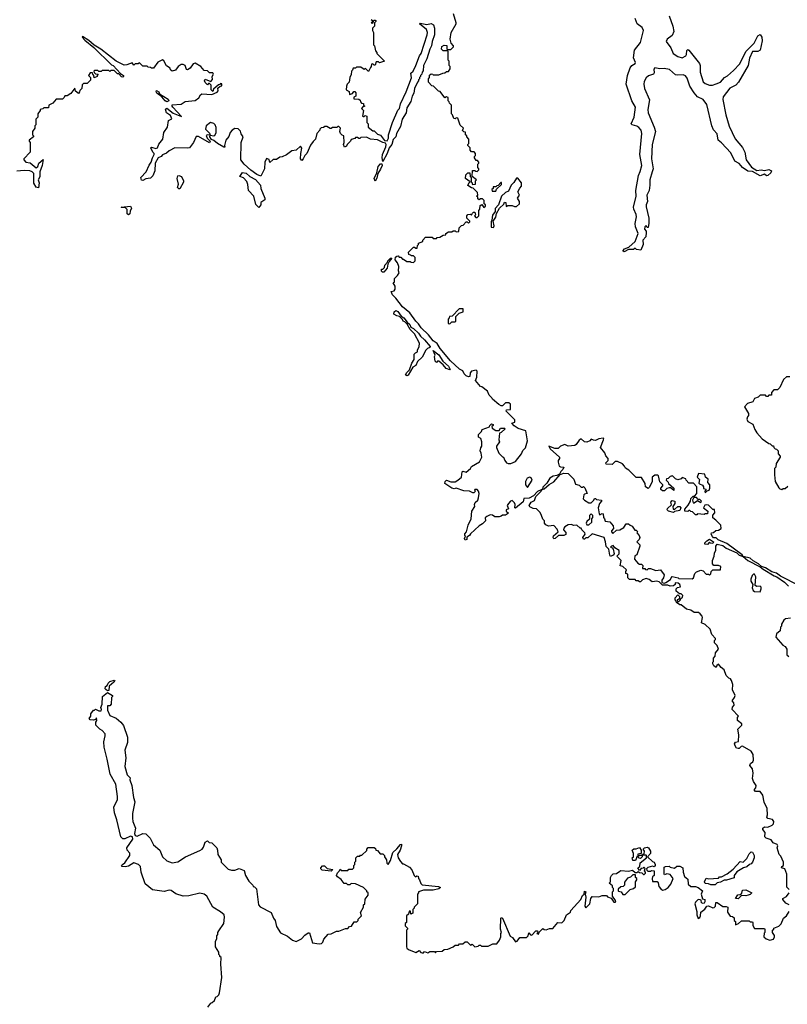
# Model space of a CAD drawing. Extents: x 2528705 to 2678277, y 911730 to 1023331.
# Tile 116 of 241: x 2610233 to 2617234, y 950290 to 959263. Entities that reach past the tile are written whole.
import ezdxf

# ---------------------------------------------------------------- set-up
doc = ezdxf.new("R2010")
doc.units = 0

msp = doc.modelspace()

# ---------------------------------------------------------------- linework, layer by layer
at = {"layer": '0CON20XD'}
for points in [[(2613440, 959265), (2613450, 959255), (2613450, 959245), (2613440, 959235), (2613455, 959230), (2613461.7, 959258.3), (2613475, 959260), (2613480, 959255), (2613480, 959245), (2613470, 959235), (2613470, 959205), (2613450, 959185), (2613450, 959165), (2613460, 959145), (2613460, 959035), (2613470, 959025), (2613478.3, 958978.3), (2613490, 958965), (2613490, 958955), (2613560, 958885), (2613515, 958870), (2613505, 958880), (2613485, 958880), (2613475, 958850), (2613465, 958850), (2613455, 958860), (2613441.7, 958858.3), (2613440, 958835), (2613431.7, 958828.3), (2613415, 958790), (2613388.3, 958818.3), (2613375, 958810), (2613345, 958830), (2613305, 958830), (2613295, 958820), (2613275, 958820), (2613268.3, 958801.7), (2613260, 958795), (2613257, 958763), (2613243, 958737), (2613237, 958693), (2613220, 958675), (2613213, 958657), (2613210, 958625), (2613238.3, 958608.3), (2613240, 958580), (2613268.3, 958591.7), (2613281.7, 958608.3), (2613288.3, 958608.3), (2613300, 958595), (2613300, 958565), (2613281.7, 958558.3), (2613281.7, 958541.7), (2613325, 958540), (2613338.3, 958528.3), (2613340, 958515), (2613351.7, 958501.7), (2613368.3, 958498.3), (2613370, 958485), (2613380, 958475), (2613361.7, 958468.3), (2613350, 958455), (2613370, 958435), (2613360, 958385), (2613365, 958380), (2613375, 958380), (2613385, 958390), (2613400, 958385), (2613400, 958325), (2613410, 958315), (2613410, 958285), (2613455, 958250), (2613465, 958250), (2613495, 958220), (2613525, 958210), (2613561.7, 958161.7), (2613585, 958160), (2613596.4, 958183.6), (2613597.5, 958215), (2613633, 958327), (2613683, 958437), (2613696.7, 958455), (2613706.7, 958495), (2613756.7, 958605), (2613805.8, 958734.2), (2613800, 958775), (2613822.5, 958795), (2613846.2, 958845), (2613880, 958935), (2613893.3, 958955), (2613950, 959125), (2613952.5, 959145), (2613943, 959173), (2613880, 959225), (2613885, 959230), (2613945, 959220), (2613985, 959228.8), (2614006.2, 959215), (2614015.9, 959185.9)], [(2614125, 955067.5), (2614165, 955052.5), (2614205, 955052.5), (2614230, 955065), (2614262.5, 955095), (2614268.3, 955141.7), (2614275, 955150), (2614305, 955140), (2614345, 955172.5), (2614355, 955190), (2614427.5, 955235), (2614447.5, 955275), (2614443, 955313), (2614433.3, 955335), (2614438.3, 955361.7), (2614447.5, 955375), (2614447.5, 955415), (2614440, 955445), (2614418.3, 955458.3), (2614418.3, 955481.7), (2614445, 955510), (2614451.7, 955528.3), (2614518.3, 955551.7), (2614520, 955565), (2614535, 955580), (2614550, 955575), (2614550, 955565), (2614540, 955555), (2614541.7, 955541.7), (2614575, 955520), (2614605, 955520), (2614618.3, 955541.7), (2614655, 955540), (2614660, 955535), (2614625, 955500), (2614610, 955495), (2614602.5, 955435), (2614607.5, 955415), (2614583, 955377), (2614582.5, 955365), (2614603.9, 955313.9), (2614635, 955280), (2614646.4, 955276.4), (2614656.7, 955245), (2614672.5, 955225), (2614687, 955217), (2614713, 955217), (2614755, 955236.7), (2614808.8, 955305), (2614821.7, 955338.3), (2614845, 955362.5), (2614863.3, 955425), (2614850, 955515), (2614778.3, 955538.3), (2614741.7, 955561.7), (2614720, 955585), (2614750, 955595), (2614747.5, 955615), (2614670, 955695), (2614673, 955707), (2614708.3, 955711.7), (2614708.3, 955758.3), (2614695, 955770), (2614665, 955770), (2614637, 955743), (2614625, 955743.3), (2614602.5, 955755), (2614544.2, 955804.2), (2614538.3, 955818.3), (2614515, 955840), (2614498.3, 955878.3), (2614448.3, 955918.3), (2614435, 955920), (2614390, 955975), (2614402.5, 956005), (2614405, 956060), (2614395, 956067.5), (2614355, 956060), (2614340, 956045), (2614338.3, 956011.7), (2614325, 956007.5), (2614305, 956016.7), (2614287.5, 956035), (2614273.3, 956063.3), (2614245, 956076.7), (2614161.4, 956155), (2614069.2, 956265), (2614041.7, 956311.7), (2614005, 956336.2), (2613960.6, 956390.6), (2613894.2, 956455), (2613871.7, 956491.7), (2613845, 956514), (2613791.2, 956591.2), (2613725, 956646.2), (2613664.3, 956724.3), (2613632, 956755), (2613620, 956785), (2613648.3, 956791.7), (2613657, 956807), (2613657.5, 956835), (2613640, 956865), (2613650, 956875), (2613650, 956905), (2613679.3, 956930.7), (2613692.5, 956955), (2613687.5, 956975), (2613690, 957015), (2613678.3, 957048.3), (2613657.5, 957075), (2613661.7, 957098.3), (2613671.7, 957108.3), (2613685, 957110), (2613695, 957100), (2613708.3, 957098.3), (2613725, 957080), (2613735, 957080), (2613765, 957060), (2613795, 957060), (2613803, 957053), (2613825, 957050), (2613830, 957055), (2613840, 957065), (2613840, 957095), (2613825, 957110), (2613805, 957110), (2613798.3, 957118.3), (2613781.7, 957121.7), (2613780, 957145), (2613825, 957190), (2613835, 957190), (2613845, 957180), (2613858.3, 957181.7), (2613860, 957205), (2613870, 957215), (2613870, 957225), (2613908.3, 957241.7), (2613910, 957255), (2613935, 957280), (2613995, 957280), (2614005, 957270), (2614035, 957270), (2614041.7, 957278.3), (2614065, 957280), (2614095, 957300), (2614118.3, 957301.7), (2614120, 957315), (2614145, 957330), (2614175, 957330), (2614185, 957340), (2614205, 957340), (2614215, 957330), (2614238.3, 957331.7), (2614240, 957365), (2614261.7, 957388.3), (2614278.3, 957391.7), (2614305, 957420), (2614315, 957420), (2614325, 957410), (2614338.3, 957421.7), (2614338.3, 957428.3), (2614310, 957455), (2614310, 957475), (2614321.7, 957488.3), (2614345, 957490), (2614355, 957480), (2614361.7, 957498.3), (2614371.7, 957508.3), (2614385, 957510), (2614390, 957485), (2614380, 957475), (2614391.7, 957461.7), (2614405, 957460), (2614420, 957475), (2614420, 957525), (2614430, 957535), (2614431.7, 957568.3), (2614448.3, 957578.3), (2614465, 957550), (2614480, 957565), (2614480, 957575), (2614470, 957585), (2614470, 957615), (2614455, 957630), (2614435, 957630), (2614425, 957620), (2614411.7, 957631.7), (2614410, 957645), (2614400, 957655), (2614410, 957665), (2614408.3, 957688.3), (2614368.3, 957728.3), (2614355, 957730), (2614321.7, 957751.7), (2614331.7, 957778.3), (2614340, 957785), (2614300, 957815), (2614301.7, 957848.3), (2614321.7, 957868.3), (2614338.3, 957868.3), (2614340, 957835), (2614350, 957825), (2614350, 957785), (2614360, 957775), (2614360, 957765), (2614365, 957760), (2614390, 957765), (2614390, 957795), (2614400, 957805), (2614360, 957835), (2614361.7, 957888.3), (2614385, 957890), (2614391.7, 957881.7), (2614405, 957880), (2614420, 957895), (2614420, 957905), (2614410, 957915), (2614410, 957945), (2614420, 957955), (2614420, 957965), (2614408.3, 957978.3), (2614395, 957980), (2614380, 958005), (2614380, 958015), (2614390, 958025), (2614390, 958045), (2614378.3, 958058.3), (2614355, 958060), (2614340, 958075), (2614340, 958095), (2614320, 958115), (2614320, 958125), (2614330, 958135), (2614330, 958175), (2614310, 958195), (2614310, 958205), (2614300, 958215), (2614298.3, 958238.3), (2614285, 958240), (2614271.7, 958251.7), (2614280, 958275), (2614251.7, 958301.7), (2614230, 958365), (2614215, 958370), (2614205, 958360), (2614191.7, 958361.7), (2614180, 958395), (2614170, 958405), (2614170, 958485), (2614151.7, 958501.7), (2614150, 958515), (2614140, 958525), (2614140, 958555), (2614125, 958560), (2614111.7, 958551.7), (2614068.3, 958608.3), (2614051.7, 958611.7), (2614008.3, 958658.3), (2613991.7, 958661.7), (2613960, 958695), (2613960, 958725), (2613970, 958735), (2613971.7, 958758.3), (2613985, 958770), (2614000, 958765), (2614005, 958760), (2614055, 958760), (2614093, 958777), (2614111.7, 958778.3), (2614125, 958790), (2614145, 958790), (2614160, 958815), (2614160, 958835), (2614150, 958845), (2614150, 958885), (2614140, 958895), (2614140, 958975), (2614135, 958980), (2614095, 958980), (2614080, 958995), (2614081.7, 959018.3), (2614105, 959030), (2614128.3, 959028.3), (2614130, 958995), (2614135, 958990), (2614165, 958990), (2614190, 959015), (2614190, 959025), (2614168.3, 959048.3), (2614160, 959085), (2614169.2, 959145), (2614212.5, 959225), (2614212.5, 959235), (2614190, 959315)], [(2616157.4, 959297.4), (2616190.5, 959205), (2616197.6, 959155), (2616185, 959118.9), (2616137.5, 959085), (2616128.1, 959065), (2616172.9, 959005), (2616192.7, 958955), (2616235, 958926.2), (2616275, 958916.7), (2616308, 958935), (2616314.2, 958945), (2616317.3, 958982.7), (2616325, 958990.6), (2616335, 958986.5), (2616433.6, 958863.6), (2616439.1, 958845), (2616438.4, 958785), (2616465.6, 958695.6), (2616485, 958681.4), (2616525, 958666.2), (2616552.8, 958667.2), (2616585, 958677.6), (2616624.9, 958695.1), (2616660.7, 958735), (2616688.4, 958751.6), (2616741.5, 958798.5), (2616799.9, 958860.1), (2616855, 958972.5), (2616931.2, 959048.8), (2616965, 959115.6), (2616985, 959127.5), (2617002, 959105), (2617005, 959070), (2616985, 958986.2), (2616965, 958973.6), (2616915, 958972.5), (2616888.1, 958911.9), (2616877.7, 958845), (2616790, 958695), (2616765, 958667.2), (2616710.7, 958639.3), (2616648.6, 958561.4), (2616644.7, 958535), (2616671.6, 958395), (2616702, 958292), (2616758, 958178), (2616825, 958098.6), (2616847.5, 958055), (2616857.3, 957987.3), (2616907.9, 957917.9), (2616955, 957887.5), (2616995, 957895.4), (2617025, 957888.9), (2617065, 957898.2), (2617088, 957885), (2617082.4, 957867.6), (2617055, 957843.8), (2617045, 957841.2), (2617025, 957856), (2616985, 957841.2), (2616915, 957878.8), (2616875, 957882), (2616825, 957916), (2616795, 957953.8), (2616755, 957972.5), (2616719.7, 958049.8), (2616635, 958140.4), (2616603.6, 958165), (2616593.1, 958223.1), (2616560.6, 958260.6), (2616544.4, 958294.4), (2616499, 958489), (2616465, 958536.9), (2616415, 958560.8), (2616384.3, 958595), (2616345, 958656.4), (2616319.7, 958729.7), (2616305, 958750.9), (2616285, 958759), (2616235, 958756.7), (2616215, 958761.6), (2616159.5, 958809.5), (2616112.1, 958817.9), (2616072.5, 958815), (2616025, 958825.5), (2616017.9, 958812.1), (2616020, 958780), (2616014.7, 958765.3), (2615967.9, 958752.1), (2615946.9, 958733.1), (2615929.3, 958700.7), (2615924.3, 958675), (2615932, 958635), (2615978.4, 958531.6), (2615963, 958445), (2615964.8, 958415), (2616019.7, 958285), (2616030.5, 958245), (2616001.9, 958125), (2615994.2, 957995), (2616011, 957905), (2616001.1, 957875), (2615978.9, 957805), (2615980, 957755), (2615972.5, 957705), (2615952.9, 957665), (2615960, 957605), (2615947.3, 957575), (2615947, 957557), (2615970.5, 957455), (2615970.6, 957409.4), (2615965, 957370), (2615955, 957370), (2615945, 957387.5), (2615933.3, 957375), (2615932.5, 957355), (2615947, 957337), (2615947.5, 957325), (2615942.5, 957285), (2615916.7, 957255), (2615918.8, 957215), (2615897, 957163), (2615858.3, 957168.3), (2615845, 957180), (2615831.7, 957168.3), (2615785, 957170), (2615745, 957147.5), (2615733.3, 957155), (2615747.5, 957175), (2615789.2, 957190.8), (2615845, 957242.5), (2615873.8, 957315), (2615849.2, 957375), (2615846, 957405), (2615859.4, 957465), (2615856.4, 957486.4), (2615833.3, 957535), (2615831.4, 957555), (2615855.6, 957655), (2615851.8, 957705), (2615876, 957844), (2615891, 957879), (2615908.1, 957935), (2615889.5, 958035), (2615908.4, 958225), (2615900, 958255), (2615880.1, 958280.1), (2615862.6, 958292.6), (2615818, 958305), (2615809.4, 958315), (2615838.1, 958375), (2615848.3, 958465), (2615815.7, 958525), (2615764.8, 958675), (2615776.5, 958755), (2615801.9, 958825), (2615815, 958845.3), (2615845, 958863.9), (2615848.3, 958871.7), (2615831.6, 958915), (2615838.8, 958985), (2615895.7, 959055), (2615921, 959165), (2615911, 959191), (2615864.2, 959225), (2615845.4, 959275)], [(2614015.9, 959185.9), (2614016.7, 959125), (2613994, 959065), (2613990, 959025), (2613972.5, 958995), (2613947.5, 958905), (2613916.7, 958845), (2613911.7, 958798.3), (2613902.5, 958785), (2613900, 958765), (2613890, 958755), (2613890, 958745), (2613880, 958735), (2613880, 958725), (2613870, 958715), (2613870, 958705), (2613860, 958695), (2613832.5, 958635), (2613827, 958593), (2613812.5, 958565), (2613801.7, 958518.3), (2613765, 958460), (2613757, 958413), (2613722.5, 958355), (2613705, 958290), (2613670, 958225), (2613662.5, 958195), (2613639.3, 958170.7), (2613627.5, 958125), (2613602.5, 958095), (2613585.9, 958044.1), (2613545, 957970), (2613537.5, 958005), (2613542.5, 958035), (2613572.5, 958105), (2613576.7, 958126.7), (2613568.3, 958138.3), (2613545, 958142.5), (2613497, 958167), (2613433, 958173), (2613395, 958192.5), (2613345, 958190), (2613335, 958180), (2613325, 958180), (2613315, 958190), (2613295, 958190), (2613288.3, 958181.7), (2613255, 958170), (2613250, 958155), (2613220, 958125), (2613215, 958110), (2613195, 958100), (2613187.5, 958125), (2613192.5, 958145), (2613190, 958205), (2613175, 958210), (2613160, 958225), (2613152.5, 958245), (2613157.5, 958275), (2613145, 958290), (2613135, 958290), (2613125, 958280), (2613085, 958280), (2613075, 958270), (2613065, 958270), (2613035, 958290), (2613015, 958290), (2613005, 958280), (2612981.7, 958278.3), (2612970, 958265), (2612970, 958255), (2612943, 958227), (2612930, 958175), (2612908.3, 958151.7), (2612885, 958120), (2612852.5, 958045), (2612832.5, 958025), (2612820, 957995), (2612805, 957980), (2612793.3, 957995), (2612796.2, 958045), (2612807, 958093), (2612795, 958110), (2612755, 958072.5), (2612715, 958067.5), (2612665, 958030), (2612627, 958013), (2612605, 958010), (2612575, 957990), (2612545, 957990), (2612515, 957960), (2612508.3, 957988.3), (2612483, 957997), (2612470, 957965), (2612467, 957903), (2612432.5, 957837.5), (2612395, 957852.2), (2612340.8, 957890.8), (2612279.2, 957945), (2612250, 957985), (2612253.3, 958145), (2612272.5, 958195), (2612253, 958223), (2612248.3, 958248.3), (2612227, 958267), (2612195, 958270), (2612170, 958255), (2612153.9, 958236.1), (2612140.7, 958199.3), (2612113.3, 958165), (2612100, 958115), (2612105, 958100), (2612095, 958100), (2612035.8, 958135.8), (2612005, 958163.3), (2611982.5, 958172.5), (2611967.5, 958195), (2611970, 958210), (2611945, 958212.5), (2611933.3, 958206.7), (2611943.9, 958183.9), (2611970, 958155), (2611965, 958140), (2611865, 958198), (2611841.2, 958198.8), (2611817.5, 958142.5), (2611783.3, 958095), (2611765, 958090.6), (2611647.5, 958095), (2611595, 958069.2), (2611573.3, 958046.7), (2611535, 958030.8), (2611522.7, 958017.3), (2611496.2, 958005), (2611470, 957955), (2611465.9, 957884.1), (2611448.8, 957841.2), (2611425, 957820), (2611385, 957814), (2611355, 957797.5), (2611345, 957800), (2611337.5, 957825), (2611387.1, 957875), (2611413.2, 957936.8), (2611433.8, 957965), (2611443.8, 958005), (2611460, 958035), (2611460, 958045), (2611447.5, 958055), (2611430, 958095), (2611435, 958100), (2611475, 958088.8), (2611490, 958095), (2611502.5, 958127.5), (2611537.5, 958175), (2611547.5, 958235), (2611580, 958285), (2611590, 958345), (2611621.7, 958358.3), (2611609.3, 958389.3), (2611573, 958413), (2611563, 958447), (2611575.9, 958455.9), (2611632, 958412), (2611710, 958380), (2611631.2, 958465), (2611623.8, 958475), (2611625, 958487.5), (2611705, 958492.5), (2611743, 958517), (2611835, 958526.7), (2611867.7, 958552.3), (2611881.7, 958578.3), (2611893, 958587), (2611985, 958580), (2612035, 958603.3), (2612042.5, 958615), (2612041.7, 958638.3), (2612061.7, 958658.3), (2612078.3, 958661.7), (2612078.3, 958678.3), (2612065, 958680), (2612058.3, 958671.7), (2612045, 958670), (2612001.7, 958628.3), (2611995, 958610), (2611980, 958625), (2611980, 958665), (2611965, 958680), (2611955, 958680), (2611945, 958670), (2611925, 958690), (2611920, 958705), (2611925, 958720), (2611975, 958700), (2611991.7, 958718.3), (2611990, 958745), (2612000, 958765), (2611995, 958780), (2611965, 958780), (2611945, 958797.5), (2611915, 958800), (2611886.4, 958836.4), (2611835, 958866.7), (2611815, 958860), (2611787.5, 958822.5), (2611765, 958807.5), (2611755, 958810), (2611742.5, 958845), (2611725, 958853.3), (2611705, 958853.3), (2611677.5, 958835), (2611655, 958802.5), (2611623.6, 958793.6), (2611610, 958805), (2611605, 958820), (2611573.6, 958843.6), (2611548.3, 958888.3), (2611535, 958896.7), (2611492.5, 958875), (2611455, 958820), (2611435, 958820), (2611427, 958827), (2611405, 958830), (2611395, 958840), (2611355, 958840), (2611325, 958870), (2611315, 958860), (2611285, 958860), (2611275, 958850), (2611260, 958870), (2611209.3, 958850.7), (2611185, 958850), (2611113.8, 958885), (2610973.8, 958995), (2610912.3, 959032.3), (2610862.5, 959072.5), (2610805, 959110), (2610802.5, 959105), (2610828.8, 959075), (2610908.6, 959008.6), (2611072, 958852), (2611086.2, 958845), (2611151.7, 958771.7), (2611180, 958755), (2611180, 958745), (2611175, 958740), (2611161.7, 958741.7), (2611138.3, 958768.3), (2611125, 958770), (2611095, 958800), (2611065, 958800), (2611055, 958790), (2611045, 958800), (2610985, 958800), (2610975, 958790), (2610955, 958790), (2610945, 958800), (2610915, 958800), (2610910, 958795), (2610911.7, 958781.7), (2610925, 958770), (2610950, 958765), (2610940, 958755), (2610940, 958745), (2610911.7, 958731.7), (2610910, 958755), (2610900, 958765), (2610898.3, 958778.3), (2610875, 958780), (2610860, 958755), (2610880, 958735), (2610878.3, 958711.7), (2610848.3, 958681.7), (2610815, 958680), (2610801.7, 958668.3), (2610800, 958635), (2610781.7, 958618.3), (2610780, 958605), (2610768.3, 958591.7), (2610741.7, 958611.7), (2610735, 958640), (2610698.3, 958591.7), (2610665, 958570), (2610645, 958570), (2610640, 958555), (2610625, 958540), (2610565, 958540), (2610536.4, 958503.6), (2610500, 958485), (2610495, 958460), (2610455, 958460), (2610445, 958450), (2610420, 958445), (2610420, 958435), (2610400, 958405), (2610400, 958375), (2610380, 958355), (2610380, 958305), (2610370, 958295), (2610370, 958275), (2610350, 958245), (2610350, 958215), (2610360, 958205), (2610360, 958195), (2610320, 958165), (2610320, 958155), (2610330, 958145), (2610330, 958055), (2610270, 957995), (2610270, 957985), (2610290, 957965), (2610328.3, 957958.3), (2610385, 957912.5), (2610400, 957925), (2610407.5, 957955), (2610448.3, 957988.3), (2610438.8, 957935), (2610416.7, 957875), (2610418.3, 957831.7), (2610402.5, 957805), (2610410, 957775), (2610405, 957730), (2610385, 957737.5), (2610362.5, 957772.5), (2610361.7, 957861.7), (2610347.5, 957875), (2610325, 957885.8), (2610275, 957890), (2610208.3, 957881.7)], [(2611575, 958514.2), (2611558.8, 958525), (2611530, 958560), (2611485, 958593.8), (2611477.5, 958605), (2611481.7, 958618.3), (2611502.5, 958605), (2611508.3, 958588.3), (2611587.7, 958537.7), (2611593.3, 958525), (2611575, 958514.2)], [(2612005, 958203.3), (2612013, 958207), (2612026.1, 958233.9), (2612025, 958280), (2612016.7, 958305), (2612005, 958317.5), (2611973, 958327), (2611932.5, 958295), (2611927.5, 958265), (2611965, 958227.5), (2611970, 958210), (2612005, 958203.3)], [(2613475, 957790), (2613467.5, 957815), (2613491.7, 957868.3), (2613503.3, 957925), (2613525, 957950), (2613535, 957950), (2613537.5, 957935), (2613525, 957900), (2613498.3, 957861.7), (2613491.7, 957818.3), (2613475, 957790)], [(2611695, 957720), (2611685, 957720), (2611672.5, 957735), (2611682.5, 957765), (2611670, 957815), (2611675, 957840), (2611685, 957842.5), (2611707.5, 957835), (2611727.5, 957795), (2611727, 957783), (2611695, 957720)], [(2612415, 957550), (2612388.3, 957578.3), (2612370, 957655), (2612321.2, 957705), (2612315, 957760), (2612305, 957787.5), (2612275, 957822.5), (2612240, 957835), (2612265, 957870), (2612297.5, 957865), (2612332.7, 957832.7), (2612385, 957806.9), (2612430, 957755), (2612433.3, 957725), (2612470, 957635), (2612467.5, 957622.5), (2612433.9, 957596.1), (2612432.5, 957575), (2612415, 957550)], [(2614555, 957370), (2614560, 957385), (2614552.5, 957427.5), (2614577, 957463), (2614582.5, 957497.5), (2614607.5, 957545), (2614648.3, 957581.7), (2614655, 957600), (2614667, 957597), (2614670, 957560), (2614685, 957570), (2614725, 957570), (2614745, 957560), (2614765, 957560), (2614790, 957585), (2614790, 957605), (2614772.5, 957635), (2614792.5, 957665), (2614777.5, 957695), (2614793, 957727), (2614810, 957745), (2614810, 957775), (2614775, 957820), (2614765, 957820), (2614740.7, 957779.3), (2614716.7, 957755), (2614690, 957700), (2614665, 957687.5), (2614627.5, 957655), (2614600, 957575), (2614568.3, 957541.7), (2614570, 957515), (2614545, 957480), (2614540, 957435), (2614532.5, 957425), (2614533.3, 957373.3), (2614555, 957370)], [(2614575, 957700), (2614581.7, 957718.3), (2614628.3, 957761.7), (2614628.3, 957778.3), (2614621.7, 957778.3), (2614598.3, 957751.7), (2614585, 957750), (2614575, 957740), (2614551.7, 957738.3), (2614550, 957725), (2614540, 957715), (2614541.7, 957701.7), (2614575, 957700)], [(2611225, 957483.8), (2611212.5, 957492.5), (2611212.5, 957532.5), (2611198.3, 957548.3), (2611165, 957550), (2611160, 957555), (2611245, 957563.3), (2611253.8, 957545), (2611240.8, 957519.2), (2611237.1, 957495), (2611225, 957483.8)], [(2613543, 956963), (2613531.7, 956971.7), (2613531.7, 956988.3), (2613545, 956990), (2613560, 957005), (2613563, 957027), (2613588.3, 957051.7), (2613590, 957065), (2613615, 957090), (2613628.3, 957088.3), (2613601.7, 957058.3), (2613590, 957035), (2613585, 957000), (2613555, 956963.3), (2613543, 956963)], [(2613765, 956017.5), (2613752.5, 956025), (2613763.6, 956046.4), (2613788.3, 956071.7), (2613808.3, 956131.7), (2613830, 956165), (2613830, 956215), (2613841.7, 956228.3), (2613860, 956235), (2613860, 956255), (2613877, 956283), (2613880, 956315), (2613835, 956400), (2613795, 956440), (2613768.3, 956488.3), (2613745, 956510), (2613730, 956515), (2613725, 956530), (2613697.5, 956557.5), (2613673, 956563), (2613645, 956580), (2613649.3, 956600.7), (2613665, 956613.3), (2613683.3, 956605), (2613711.7, 956561.7), (2613736.7, 956545), (2613766.4, 956506.4), (2613792.5, 956485), (2613801.7, 956461.7), (2613825, 956450), (2613871.2, 956405), (2613888, 956378), (2613925, 956346), (2613976.2, 956285), (2613972.5, 956275), (2613953.1, 956266.9), (2613938.3, 956251.7), (2613903.6, 956186.4), (2613861.7, 956148.3), (2613845, 956112.5), (2613817.5, 956095), (2613775, 956023.3), (2613765, 956017.5)], [(2614155, 956490), (2614175, 956510), (2614205, 956510), (2614210, 956515), (2614211.7, 956558.3), (2614242.5, 956587.5), (2614278.3, 956601.7), (2614278.3, 956628.3), (2614241.7, 956628.3), (2614178.3, 956561.7), (2614151.7, 956558.3), (2614150, 956545), (2614140, 956535), (2614140, 956495), (2614155, 956490)], [(2614155, 956072.5), (2614123.3, 956083.3), (2614096.4, 956116.4), (2614055, 956150), (2614045, 956150), (2614035, 956140), (2614021.7, 956151.7), (2614017.5, 956195), (2614022.5, 956205), (2614005, 956247.5), (2614055, 956208), (2614091.7, 956151.7), (2614145, 956106), (2614160, 956075), (2614155, 956072.5)], [(2617257.5, 956007.5), (2617225, 956007.5), (2617197.5, 955985), (2617165, 955910), (2617145, 955890), (2617111.7, 955888.3), (2617090, 955865), (2617088.3, 955841.7), (2617065, 955840), (2617055, 955830), (2617045, 955830), (2617035, 955840), (2616985, 955840), (2616968.3, 955821.7), (2616935, 955810), (2616918.3, 955781.7), (2616870, 955765), (2616842.5, 955735), (2616880, 955675), (2616880, 955655), (2616870, 955645), (2616863.6, 955623.6), (2616875, 955602.5), (2616918.3, 955578.3), (2616936.7, 955526.7)], [(2616936.7, 955526.7), (2616955, 955497.5), (2617003.6, 955443.6), (2617065, 955400), (2617078.3, 955398.3), (2617095, 955380), (2617108.3, 955378.3), (2617110, 955365), (2617121.7, 955351.7), (2617135, 955350), (2617150, 955335), (2617150, 955305), (2617170, 955285), (2617170, 955275), (2617133, 955217), (2617130, 955185), (2617118.3, 955171.7), (2617117.5, 955115), (2617122.5, 955055), (2617155, 954997.5), (2617165, 954987.5), (2617185, 954982.5), (2617195, 954990), (2617215, 954990), (2617238.3, 955011.7)], [(2616115, 954127.5), (2616125, 954132.5), (2616168.3, 954161.7), (2616173, 954177), (2616185, 954187.5), (2616237.5, 954177.5), (2616245, 954170), (2616365, 954167.5), (2616377.5, 954175), (2616390, 954215), (2616405, 954230), (2616445, 954247.5), (2616465, 954240), (2616495, 954210), (2616515, 954210), (2616525, 954200), (2616537, 954213), (2616540, 954235), (2616555, 954250), (2616625, 954250), (2616628.3, 954278.3), (2616607.5, 954287.5), (2616565, 954290), (2616552.5, 954305), (2616552.5, 954335), (2616567.5, 954375), (2616568.3, 954401.7), (2616581.7, 954428.3), (2616582.5, 954465), (2616595, 954482.5), (2616645, 954470), (2616675, 954446.7), (2616773.3, 954403.3), (2616795, 954382.5), (2616830, 954370), (2616822.5, 954385), (2616680.7, 954490.7), (2616602.5, 954522.5), (2616585, 954540), (2616561.2, 954541.2), (2616551.7, 954551.7), (2616540, 954575), (2616542.5, 954587.5), (2616561.7, 954588.3), (2616583, 954607), (2616605, 954610), (2616630, 954625), (2616626.4, 954656.4), (2616583, 954703), (2616553, 954723), (2616553, 954747), (2616571.7, 954768.3), (2616568.3, 954798.3), (2616555, 954800), (2616515, 954837.5), (2616495, 954842.5), (2616481.7, 954838.3), (2616470, 954815), (2616510, 954785), (2616505, 954760), (2616485, 954760), (2616475, 954752.5), (2616415, 954760), (2616408.3, 954751.7), (2616395, 954750), (2616368.3, 954778.3), (2616355, 954780), (2616345, 954790), (2616335, 954790), (2616325, 954780), (2616300, 954785), (2616298.3, 954801.7), (2616330, 954840), (2616350, 954875), (2616355, 954900), (2616375, 954920), (2616388.3, 954921.7), (2616410, 954945), (2616410, 955005), (2616378.3, 955038.3), (2616335, 955040), (2616310, 955065), (2616308.3, 955078.3), (2616275, 955090), (2616265, 955080), (2616235, 955070), (2616215, 955080), (2616185, 955110), (2616178.3, 955101.7), (2616165, 955100), (2616148.3, 955081.7), (2616131.7, 955078.3), (2616130, 955065), (2616148.3, 955048.3), (2616150, 955035), (2616200, 954995), (2616198.3, 954971.7), (2616167.5, 954997.5), (2616155, 954997.5), (2616135, 954990), (2616115, 954970), (2616095, 954970), (2616081.7, 954981.7), (2616080, 954995), (2616100, 955015), (2616100, 955025), (2616071.2, 955051.2), (2616060, 955105), (2616051.7, 955111.7), (2616025, 955112.5), (2616002.5, 955095), (2616002.5, 955055), (2615978.3, 955001.7), (2615965, 954990), (2615940, 955005), (2615937.5, 955037.5), (2615905, 955090), (2615855, 955090), (2615787.7, 955157.7), (2615757, 955177), (2615750, 955195), (2615730, 955215), (2615685, 955237.5), (2615665, 955237.5), (2615635, 955210), (2615581.7, 955211.7), (2615580, 955225), (2615600, 955245), (2615600, 955265), (2615577.5, 955287.5), (2615570, 955315), (2615530, 955365), (2615557.5, 955435), (2615560, 955445), (2615555, 955450), (2615515, 955443.3), (2615485, 955428.8), (2615465, 955430), (2615445, 955440), (2615432.5, 955425), (2615403.9, 955413.9), (2615385, 955416.7), (2615355, 955443.3), (2615335, 955430), (2615309.3, 955390.7), (2615295, 955382.5), (2615235, 955377.5), (2615205, 955390), (2615165, 955376.7), (2615145, 955353.8), (2615115, 955355.7), (2615060, 955375), (2615071.3, 955351.3), (2615156.2, 955275), (2615156.7, 955265), (2615142.5, 955245), (2615145, 955230), (2615153.6, 955193.6), (2615165, 955186.7), (2615196.2, 955186.2), (2615186.1, 955163.9), (2615167.5, 955145), (2615157.5, 955122.5), (2615132.3, 955107.7), (2615097.9, 955102.1), (2615067.5, 955085), (2615040.5, 955039.5), (2615005, 955002.5), (2615001.7, 954981.7), (2615015, 954986.7), (2615061.7, 955028.3), (2615105, 955050), (2615162.5, 955117.5), (2615195, 955131.2), (2615235, 955127.5), (2615286.1, 955076.1), (2615300.7, 955030.7), (2615335, 955020), (2615353, 955003), (2615367, 955003), (2615375, 955010), (2615387, 954997), (2615407.5, 954945), (2615385, 954940), (2615378.3, 954931.7), (2615372.5, 954895), (2615383.6, 954883.6), (2615425, 954860), (2615445, 954860), (2615470, 954885), (2615475, 954900), (2615485, 954900), (2615495, 954890), (2615540, 954885), (2615540, 954875), (2615520, 954855), (2615510, 954815), (2615518.3, 954758.3), (2615525, 954750), (2615545, 954762.5), (2615555, 954760), (2615557.5, 954725), (2615567.5, 954715), (2615571.7, 954691.7), (2615615, 954687.5), (2615645, 954650), (2615650, 954625), (2615630, 954605), (2615630, 954595), (2615641.7, 954581.7), (2615675, 954610), (2615705, 954612.5), (2615742.5, 954635), (2615765, 954670), (2615785, 954670), (2615800, 954655), (2615818.3, 954648.3), (2615841.7, 954611.7), (2615855, 954610), (2615868.3, 954598.3), (2615860, 954585), (2615883.3, 954563.3), (2615890, 954545), (2615883, 954527), (2615862.5, 954505), (2615888.3, 954478.3), (2615890, 954465), (2615860, 954385), (2615843, 954377), (2615840, 954345), (2615870, 954310), (2615885, 954300), (2615905, 954300), (2615915, 954290), (2615911.7, 954261.7), (2615935, 954260), (2615941.7, 954251.7), (2615955, 954250), (2615968.3, 954261.7), (2615985, 954262.5), (2616035, 954242.5), (2616078.3, 954248.3), (2616110, 954205), (2616103.3, 954175), (2616090, 954155), (2616090, 954135), (2616115, 954127.5)], [(2616485, 954950), (2616501.7, 954968.3), (2616520, 954975), (2616526.4, 954993.6), (2616527.5, 955025), (2616507.5, 955045), (2616510.8, 955075), (2616488.8, 955095), (2616480.7, 955120.7), (2616423.8, 955126.2), (2616412.5, 955095), (2616431.7, 955071.7), (2616428.3, 955038.3), (2616431.7, 955031.7), (2616460, 955020), (2616470, 955005), (2616470, 954990), (2616490, 954985), (2616490, 954975), (2616480, 954965), (2616485, 954950)], [(2617250, 951335), (2617228.3, 951358.3), (2617230, 951475), (2617210, 951525), (2617180, 951535), (2617183.6, 951546.4), (2617200, 951555), (2617197.5, 951585), (2617175, 951640), (2617160, 951655), (2617142.5, 951715), (2617147.5, 951735), (2617140, 951745), (2617105, 951762.5), (2617085, 951787.5), (2617040, 951805), (2617030, 951815), (2617032.5, 951855), (2617011.7, 951881.7), (2617010, 951895), (2617025, 951907.5), (2617055, 951903.8), (2617095, 951922.5), (2617106.7, 951935), (2617110, 951955), (2617100, 951975), (2617055, 951982.5), (2617047.5, 951995), (2617053.3, 952015), (2617050, 952075), (2617023, 952133), (2617010, 952195), (2616985, 952230), (2616945, 952230), (2616932.5, 952245), (2616947, 952263), (2616950, 952285), (2616925, 952320), (2616917, 952347), (2616922.5, 952395), (2616917.5, 952435), (2616892.5, 952465), (2616897.5, 952485), (2616919.5, 952500.5), (2616926.4, 952513.6), (2616922.5, 952565), (2616905, 952597.5), (2616825, 952642.5), (2616811.7, 952638.3), (2616795, 952620), (2616785, 952620), (2616770, 952625), (2616757.5, 952645), (2616752.5, 952665), (2616761.7, 952678.3), (2616790, 952685), (2616792.5, 952745), (2616783, 952797), (2616820, 952835), (2616820, 952845), (2616780, 952875), (2616780, 952905), (2616790, 952915), (2616730, 952975), (2616733, 952997), (2616750, 953015), (2616746.7, 953036.7), (2616730, 953055), (2616752.5, 953085), (2616757.5, 953105), (2616732.5, 953155), (2616737.5, 953205), (2616725, 953240), (2616716.4, 953256.4), (2616701.7, 953261.7), (2616677.5, 953285), (2616658.3, 953338.3), (2616630, 953360), (2616605, 953390), (2616591.7, 953378.3), (2616585, 953360), (2616562.5, 953375), (2616553, 953393), (2616553, 953407), (2616560, 953415), (2616560, 953445), (2616577, 953463), (2616578.3, 953491.7), (2616607.5, 953525), (2616595, 953560), (2616570, 953585), (2616570, 953605), (2616580, 953615), (2616580, 953625), (2616545, 953660), (2616529.3, 953709.3), (2616485, 953750), (2616450, 953765), (2616460, 953815), (2616457, 953827), (2616438.3, 953848.3), (2616425, 953860), (2616385, 953860), (2616355, 953882.5), (2616315, 953890), (2616265, 953930), (2616255, 953930), (2616221.7, 953951.7), (2616220, 953965), (2616210, 953975), (2616210, 953995), (2616235, 954020), (2616250, 954005), (2616248.3, 953981.7), (2616230, 953975), (2616231.7, 953961.7), (2616245, 953960), (2616260, 953975), (2616261.7, 953988.3), (2616278.3, 954001.7), (2616280, 954015), (2616265, 954030), (2616251.7, 954031.7), (2616220, 954055), (2616220, 954075), (2616233, 954087), (2616260, 954095), (2616252.5, 954115), (2616237, 954127), (2616210, 954130), (2616210, 954115), (2616197, 954103), (2616165, 954100), (2616145, 954110), (2616095, 954110), (2616065, 954140), (2616045, 954147.5), (2616000.7, 954140.7), (2615975, 954160), (2615945, 954170), (2615911.7, 954158.3), (2615895, 954140), (2615885, 954140), (2615875, 954150), (2615855, 954150), (2615845, 954160), (2615795, 954160), (2615780, 954175), (2615778.3, 954208.3), (2615760, 954215), (2615760, 954235), (2615768.3, 954248.3), (2615735, 954280), (2615710, 954285), (2615720, 954335), (2615680, 954375), (2615700, 954395), (2615700, 954425), (2615660.7, 954450.7), (2615645, 954470), (2615630, 954465), (2615620, 954455), (2615635, 954450), (2615647, 954437), (2615653.6, 954396.4), (2615646.7, 954383.3), (2615621.7, 954371.7), (2615613.9, 954383.9), (2615607, 954437), (2615581.2, 954461.2), (2615576.7, 954505), (2615562.5, 954542.5), (2615455, 954576.7), (2615415, 954540), (2615395, 954540), (2615385, 954530), (2615375, 954530), (2615370, 954545), (2615390, 954575), (2615387, 954587), (2615360, 954615), (2615355, 954630), (2615345, 954630), (2615315, 954657.5), (2615285, 954652.5), (2615265, 954662.5), (2615235, 954660), (2615205, 954642.5), (2615195, 954630), (2615193.3, 954615), (2615215, 954590), (2615215, 954570), (2615195, 954562.5), (2615146.7, 954563.3), (2615117.5, 954535), (2615105, 954532.5), (2615097.5, 954545), (2615101.7, 954558.3), (2615142.5, 954595), (2615135, 954620), (2615105, 954652.5), (2615055, 954647.5), (2615030.7, 954660.7), (2615020, 954675), (2615020, 954695), (2615005, 954710), (2614993, 954743), (2614980.7, 954770.7), (2614946.4, 954806.4), (2614915, 954807.5), (2614885, 954822.5), (2614880, 954835), (2614897.5, 954865), (2614928, 954882), (2614941.7, 954918.3), (2614990, 954965), (2614995, 954980), (2614955, 954963.3), (2614917.7, 954922.3), (2614878.1, 954901.9), (2614831.2, 954898.8), (2614825, 954870), (2614755, 954810), (2614750, 954815), (2614752.5, 954845), (2614745, 954860), (2614725, 954880), (2614710, 954875), (2614690, 954855), (2614680, 954835), (2614690, 954805), (2614670, 954795), (2614670, 954785), (2614690, 954765), (2614665, 954747.5), (2614635, 954746.7), (2614625, 954737.5), (2614606.7, 954733.3), (2614565, 954732.5), (2614545, 954747.5), (2614525, 954750), (2614493.9, 954736.1), (2614478.3, 954721.7), (2614480, 954695), (2614455, 954667.5), (2614425, 954650), (2614343.6, 954576.4), (2614336.4, 954563.6), (2614311.7, 954548.3), (2614310, 954525), (2614295, 954520), (2614290, 954535), (2614300, 954555), (2614293, 954563), (2614293.6, 954576.4), (2614307.5, 954595), (2614323.3, 954655), (2614350, 954715), (2614357.5, 954785), (2614382.5, 954825), (2614380, 954845), (2614386.4, 954863.6), (2614410, 954885), (2614417.5, 954905), (2614423.3, 954945), (2614417, 954967), (2614405, 954980), (2614385, 954980), (2614380, 954975), (2614390, 954965), (2614375, 954950), (2614365, 954950), (2614335, 954967.5), (2614285, 954970), (2614215, 954992.5), (2614195, 954987.5), (2614173.6, 954993.6), (2614110, 955035), (2614112.5, 955055), (2614125, 955067.5)], [(2614865, 955000), (2614907.5, 955065), (2614896.4, 955086.4), (2614885, 955092.5), (2614860, 955085), (2614847.5, 955055), (2614847.5, 955025), (2614865, 955000)], [(2616195, 954772.5), (2616150, 954785), (2616137.5, 954795), (2616140.7, 954809.3), (2616178.3, 954841.7), (2616172.5, 954865), (2616185, 954882.5), (2616207.5, 954875), (2616207, 954853), (2616190, 954825), (2616191.7, 954801.7), (2616208.3, 954801.7), (2616235, 954827.5), (2616255, 954827.5), (2616262.5, 954815), (2616255, 954790), (2616205, 954780), (2616195, 954772.5)], [(2616385, 954860), (2616415, 954880), (2616445, 954862.5), (2616450, 954875), (2616435, 954890), (2616421.7, 954891.7), (2616405, 954910), (2616381.7, 954908.3), (2616370, 954885), (2616375, 954860), (2616385, 954860)], [(2615425, 954660), (2615450, 954685), (2615450, 954715), (2615460, 954725), (2615460, 954745), (2615445, 954760), (2615430, 954745), (2615428.3, 954711.7), (2615405, 954690), (2615400, 954675), (2615405, 954660), (2615425, 954660)], [(2616505, 954480), (2616481.7, 954481.7), (2616480, 954495), (2616500, 954515), (2616525, 954527.5), (2616560, 954505), (2616555, 954490), (2616533, 954493), (2616525, 954500), (2616505, 954480)], [(2617345.9, 954104.1), (2617171.5, 954191.5), (2617135, 954217.5), (2617091.7, 954231.7), (2617035, 954268.6), (2616998.3, 954278.3), (2616971.2, 954305), (2616921.4, 954331.4), (2616895, 954356), (2616830, 954370), (2616874.3, 954334.3), (2616987.5, 954277.5), (2617014.4, 954254.4), (2617113.3, 954195), (2617136.8, 954186.8), (2617207.7, 954137.7), (2617245, 954100)], [(2616985, 954050), (2616996.7, 954075), (2616995, 954090), (2616985, 954100), (2616955, 954097.5), (2616940, 954105), (2616947.5, 954185), (2616935, 954210), (2616925, 954210), (2616913, 954197), (2616900, 954165), (2616900, 954145), (2616920, 954115), (2616912.5, 954085), (2616921.7, 954061.7), (2616933, 954053), (2616985, 954050)], [(2617261.7, 953808.3), (2617218.3, 953801.7), (2617200.7, 953789.3), (2617180, 953755), (2617180, 953735), (2617173, 953727), (2617167, 953693), (2617133.9, 953666.1), (2617127.5, 953635), (2617193.6, 953563.6), (2617215, 953550), (2617230, 953525), (2617230, 953475), (2617248.3, 953458.3)], [(2611035, 953147.5), (2611018.3, 953158.3), (2611013.3, 953165), (2611016.7, 953185), (2611032.5, 953195), (2611040, 953215), (2611055, 953231.2), (2611095, 953242.5), (2611100, 953235), (2611093.3, 953225), (2611050, 953190), (2611045, 953150), (2611035, 953147.5)], [(2611950, 950265), (2611975, 950300), (2611990, 950305), (2612010, 950325), (2612021.7, 950358.3), (2612035, 950360), (2612050, 950375), (2612057, 950393), (2612077.5, 950535), (2612067.5, 950655), (2612070, 950715), (2612060, 950725), (2612060, 950735), (2612050, 950745), (2612050, 950765), (2612020, 950815), (2612020, 950865), (2612030, 950885), (2612030, 950915), (2612040, 950925), (2612040, 950945), (2612048.3, 950958.3), (2612093.9, 951026.1), (2612101.9, 951085), (2612097.5, 951105), (2612065, 951132), (2611994.3, 951174.3), (2611940, 951275), (2611915, 951294), (2611875, 951302.5), (2611775, 951278.9), (2611725, 951274.4), (2611657, 951297), (2611615, 951327.5), (2611595, 951330), (2611551.9, 951318.1), (2611443.1, 951333.1), (2611377.3, 951387.3), (2611340.8, 951495), (2611334.3, 951545), (2611317.5, 951565), (2611275, 951580), (2611225, 951548.8), (2611195, 951543.8), (2611167, 951547), (2611163.3, 951555), (2611170, 951565), (2611191.2, 951578.8), (2611238.8, 951645), (2611237.7, 951667.7), (2611213.3, 951695), (2611211.4, 951715), (2611265.4, 951795.4), (2611262.2, 951815), (2611245, 951821.5), (2611191.3, 951798.7), (2611175, 951798), (2611154.4, 951815), (2611119.5, 951969.5), (2611096.9, 952035), (2611092, 952085), (2611124, 952155), (2611126, 952185), (2611110.6, 952295), (2611057.7, 952387.7), (2611032.5, 952525), (2611004.2, 952634.2), (2610999.5, 952680.5), (2611013.3, 952735), (2611012.5, 952755), (2610986.4, 952786.4), (2610965, 952797.5), (2610927.5, 952835), (2610928.3, 952861.7), (2610937.5, 952875), (2610935, 952900), (2610923.3, 952886.7), (2610905, 952878.8), (2610875, 952883.8), (2610867.5, 952895), (2610882.5, 952915), (2610883.3, 952936.7), (2610905, 952970), (2610915, 952970), (2610925, 952980), (2610953.6, 952963.6), (2610977.5, 952965), (2610980, 952975), (2610972.5, 952995), (2610985.8, 953025), (2610990, 953095), (2611035, 953132.5), (2611080, 953105), (2611080, 953095), (2611070, 953085), (2611067.5, 953025), (2611055, 953010), (2611035, 953010), (2611035, 952970), (2611055, 952922.5), (2611111.7, 952898.3), (2611155, 952862.5), (2611180.7, 952830.7), (2611216.2, 952725), (2611216.2, 952675), (2611193.3, 952605), (2611202.5, 952535), (2611193, 952457), (2611212.5, 952382.5), (2611240, 952355), (2611237.5, 952335), (2611256.7, 952285), (2611270, 952175), (2611282.5, 952135), (2611262.5, 952027.5), (2611261.9, 951985), (2611265.6, 951955), (2611289.4, 951895), (2611281, 951845), (2611285, 951828.1), (2611305, 951821.7), (2611355.6, 951845.6), (2611385, 951844.2), (2611424.6, 951804.6), (2611453.5, 951743.5), (2611512.5, 951695), (2611534.2, 951634.2), (2611575, 951598.8), (2611625, 951578.8), (2611675, 951588.8), (2611746.4, 951633.6), (2611875, 951690), (2611896.4, 951703.6), (2611908.3, 951721.7), (2611923.6, 951766.4), (2611945, 951780), (2611960, 951765), (2611985, 951760), (2612030, 951715), (2612037.5, 951695), (2612040, 951655), (2612070, 951605), (2612070, 951585), (2612135, 951522.5), (2612165, 951512.5), (2612195, 951512.5), (2612235, 951527.5), (2612280, 951510), (2612292.5, 951465), (2612321.7, 951411.7), (2612360, 951375), (2612363.6, 951363.6), (2612375, 951360), (2612391.7, 951341.7), (2612410, 951195), (2612425, 951177.5), (2612527.5, 951125), (2612546.7, 951075), (2612562.5, 951055), (2612575, 951000), (2612610.7, 950940.7), (2612675, 950910), (2612720, 950875), (2612755, 950862.5), (2612803.3, 950885), (2612835, 950918.8), (2612865, 950940), (2612875, 950940), (2612905, 950850), (2612965, 950840), (2612985, 950843.8), (2612996.7, 950855), (2613006.4, 950883.6), (2613045, 950930), (2613075, 950932.5), (2613123, 950957), (2613145, 950957.5), (2613205, 950980), (2613225, 950980), (2613241.7, 950998.3), (2613258.3, 951001.7), (2613285, 951040), (2613308.3, 951041.7), (2613320, 951055), (2613320, 951065), (2613350, 951095), (2613340, 951125), (2613370, 951175), (2613370, 951195), (2613380, 951205), (2613383, 951247), (2613410, 951285), (2613410, 951305), (2613400, 951315), (2613400, 951325), (2613370, 951355), (2613295, 951387.5), (2613255, 951390), (2613245, 951380), (2613225, 951380), (2613215, 951390), (2613191.7, 951391.7), (2613166.4, 951426.4), (2613130.7, 951450.7), (2613123.8, 951465), (2613131.7, 951488.3), (2613148.3, 951501.7), (2613155, 951520), (2613165, 951510), (2613225, 951510), (2613235, 951520), (2613268.3, 951521.7), (2613280, 951535), (2613280, 951555), (2613290, 951565), (2613290, 951585), (2613300, 951595), (2613300, 951625), (2613315, 951640), (2613335, 951640), (2613341.7, 951648.3), (2613355, 951650), (2613398.3, 951691.7), (2613400, 951705), (2613411.7, 951718.3), (2613465, 951720), (2613478.3, 951708.3), (2613480, 951695), (2613495, 951690), (2613521.7, 951661.7), (2613545, 951660), (2613560, 951645), (2613560, 951635), (2613577.5, 951605), (2613582.5, 951575), (2613595, 951562.5), (2613615, 951600), (2613636.2, 951673.8), (2613673.9, 951706.1), (2613705, 951747.5), (2613715, 951750), (2613716.7, 951735), (2613703.3, 951695), (2613680, 951655), (2613683.8, 951625), (2613705, 951590), (2613725, 951570), (2613735, 951570), (2613788.3, 951538.3), (2613810, 951515), (2613830, 951465), (2613841.7, 951451.7), (2613855, 951460), (2613868.3, 951458.3), (2613870, 951435), (2613880, 951425), (2613891.7, 951391.7), (2613905, 951380), (2614053, 951363), (2614070, 951355), (2614056.4, 951343.6), (2614005, 951330), (2613915, 951330), (2613870, 951315), (2613870, 951305), (2613860, 951295), (2613860, 951205), (2613830, 951175), (2613830, 951165), (2613820, 951155), (2613818.3, 951121.7), (2613801.7, 951111.7), (2613798.3, 951138.3), (2613785, 951140), (2613778.3, 951111.7), (2613760, 951095), (2613760, 951035), (2613750, 951025), (2613750, 951005), (2613770, 950985), (2613770, 950975), (2613760, 950965), (2613760, 950815), (2613765, 950800), (2613778.3, 950788.3), (2613845, 950763.3), (2613875, 950780), (2613893, 950763), (2613905, 950760), (2613915, 950760), (2613925, 950770), (2613955, 950760), (2613975, 950770), (2614015, 950770), (2614025, 950760), (2614035, 950770), (2614087, 950773), (2614105, 950790), (2614137, 950793), (2614185, 950812.5), (2614205, 950830), (2614235, 950830), (2614245, 950840), (2614275, 950840), (2614295, 950860), (2614315, 950860), (2614345, 950830), (2614358.3, 950838.3), (2614385, 950812.5), (2614415, 950820), (2614425, 950830), (2614435, 950830), (2614445, 950820), (2614505, 950820), (2614548.3, 950841.7), (2614585, 950840), (2614610, 950875), (2614620, 950905), (2614620, 950935), (2614627.5, 950945), (2614617.5, 950975), (2614620, 951075), (2614625, 951080), (2614637.5, 951075), (2614705, 950910), (2614728.3, 950898.3), (2614755, 950860), (2614770, 950865), (2614795, 950900), (2614855, 950900), (2614870, 950915), (2614875, 950940), (2614891.7, 950921.7), (2614905, 950920), (2614941.7, 950958.3), (2614955, 950960), (2614960, 950945), (2614950, 950935), (2614965, 950930), (2614971.7, 950948.3), (2615005, 950980), (2615015, 950970), (2615035, 950967.5), (2615065, 950980), (2615095, 950980), (2615140, 951035), (2615177, 951033), (2615200, 951055), (2615220, 951105), (2615255, 951130), (2615260, 951145), (2615350, 951245), (2615365, 951280), (2615380, 951295), (2615385, 951320), (2615397.5, 951315), (2615390, 951295), (2615397.5, 951265), (2615387.5, 951185), (2615395, 951170), (2615432.5, 951205), (2615442.5, 951255), (2615455, 951272.5), (2615515, 951270), (2615545, 951282.5), (2615585, 951280), (2615595, 951270), (2615628.3, 951258.3), (2615651.7, 951221.7), (2615665, 951220), (2615670, 951225), (2615667.5, 951235), (2615640, 951275), (2615640, 951315), (2615650, 951325), (2615650, 951345), (2615640, 951355), (2615638.3, 951368.3), (2615610, 951395), (2615620, 951405), (2615622.5, 951445), (2615630, 951465), (2615645, 951477.5), (2615677, 951483), (2615705, 951502.5)], [(2615705, 951502.5), (2615715, 951510), (2615785, 951502.5), (2615821.7, 951511.7), (2615845, 951490), (2615865, 951490), (2615875, 951500), (2615885, 951490), (2615908.3, 951488.3), (2615921.7, 951471.7), (2615928.3, 951471.7), (2615940, 951485), (2615940, 951495), (2615930, 951505), (2615938.3, 951528.3), (2615925, 951540), (2615918.3, 951531.7), (2615901.7, 951528.3), (2615885, 951510), (2615870, 951535), (2615890, 951545), (2615891.7, 951578.3), (2615950, 951625), (2615950, 951645), (2615945, 951650), (2615910, 951650), (2615910, 951635), (2615895, 951620), (2615881.7, 951621.7), (2615865, 951640), (2615848.3, 951601.7), (2615825, 951600), (2615820, 951625), (2615830, 951635), (2615830, 951665), (2615820, 951695), (2615833.6, 951706.4), (2615855, 951707.5), (2615885, 951720), (2615900, 951695), (2615900, 951665), (2615871.7, 951658.3), (2615870, 951640), (2615875, 951640), (2615885, 951650), (2615910, 951650), (2615911.7, 951658.3), (2615928.3, 951661.7), (2615930, 951685), (2615920, 951705), (2615930, 951715), (2615955, 951722.5), (2615966.4, 951716.4), (2615987.5, 951685), (2615987, 951663), (2615960, 951635), (2616005, 951590), (2616020, 951585), (2616030, 951565), (2616030, 951555), (2616018.3, 951541.7), (2616005, 951550), (2615963, 951537), (2615950, 951525), (2615951.7, 951511.7), (2615963, 951503), (2615985, 951502.5), (2615995, 951510), (2616020, 951505), (2616020, 951465), (2616005, 951450), (2616000, 951435), (2616005, 951410), (2616048.3, 951408.3), (2616057, 951397), (2616063, 951363), (2616081.7, 951341.7), (2616095, 951330), (2616120, 951335), (2616146.4, 951353.6), (2616170, 951385), (2616192.5, 951435), (2616165, 951472.5), (2616135, 951477.5), (2616115, 951470), (2616110, 951475), (2616111.7, 951538.3), (2616123, 951547), (2616155, 951550), (2616165, 951540), (2616205, 951530), (2616225, 951550), (2616255, 951550), (2616280, 951535), (2616283, 951493), (2616297.5, 951455), (2616325, 951430), (2616330, 951385), (2616353, 951363), (2616395, 951362.5), (2616420, 951355), (2616460, 951325), (2616447.5, 951295), (2616461.7, 951251.7), (2616480, 951245), (2616480, 951225), (2616475, 951210), (2616465, 951207.5), (2616452.5, 951215), (2616447.5, 951237.5), (2616438.3, 951241.7), (2616420, 951245), (2616395, 951220), (2616390, 951205), (2616407.5, 951135), (2616407.5, 951105), (2616421.7, 951071.7), (2616435, 951080), (2616442.5, 951095), (2616445, 951130), (2616483, 951157), (2616500, 951185), (2616515, 951186.7), (2616555, 951170), (2616567, 951173), (2616580, 951185), (2616581.7, 951218.3), (2616595, 951217.5), (2616645, 951180), (2616675, 951182.5), (2616690, 951175), (2616688.3, 951128.3), (2616711.7, 951091.7), (2616735, 951090), (2616748.3, 951078.3), (2616750, 951055), (2616760, 951045), (2616760, 951015), (2616790, 951025), (2616815, 951050), (2616885, 951050), (2616895, 951040), (2616915, 951040), (2616920, 951035), (2616918.3, 951008.3), (2616935, 950980), (2617025, 950980), (2617030, 950975), (2617030, 950945), (2617023, 950937), (2617020, 950905), (2617040, 950885), (2617074, 950874), (2617106.4, 950883.6), (2617117.5, 950905), (2617117, 950917), (2617100, 950945), (2617100, 950965), (2617110, 950975), (2617110, 950985), (2617157, 951003), (2617178.3, 951021.7), (2617200, 951075), (2617227.5, 951095), (2617250, 951135)], [(2616535, 951377.5), (2616515, 951387.5), (2616485, 951390), (2616477.5, 951405), (2616495, 951440), (2616515, 951432.5), (2616605, 951440), (2616615, 951450), (2616635, 951450), (2616685, 951477.5), (2616739.3, 951520.7), (2616805, 951590), (2616830, 951585), (2616865, 951620), (2616885, 951660), (2616905, 951680), (2616916.4, 951676.4), (2616930, 951645), (2616930, 951625), (2616917.5, 951585), (2616905, 951570), (2616890, 951565), (2616865, 951542.5), (2616835, 951532.5), (2616773.6, 951496.4), (2616747.5, 951465), (2616748.3, 951441.7), (2616679.3, 951420.7), (2616658.3, 951421.7), (2616625, 951402.5), (2616595, 951397.5), (2616575, 951380), (2616535, 951377.5)], [(2613075, 951502.5), (2612993, 951513), (2612980, 951525), (2612980, 951535), (2612995, 951552.5), (2613011.7, 951551.7), (2613038.3, 951528.3), (2613088.3, 951518.3), (2613075, 951502.5)], [(2615755, 951290), (2615800, 951335), (2615830, 951345), (2615848.3, 951361.7), (2615850, 951405), (2615860, 951425), (2615860, 951435), (2615850, 951445), (2615848.3, 951468.3), (2615825, 951470), (2615805, 951447.5), (2615775, 951440), (2615748.3, 951401.7), (2615750, 951375), (2615737, 951363), (2615715, 951360), (2615691.7, 951338.3), (2615690, 951325), (2615695, 951320), (2615720, 951315), (2615735, 951290), (2615755, 951290)], [(2616785, 951250), (2616760, 951255), (2616781.7, 951288.3), (2616805, 951290), (2616818.3, 951301.7), (2616825, 951330), (2616855, 951332.5), (2616910, 951305), (2616895, 951290), (2616877, 951283), (2616855, 951277.5), (2616815, 951280), (2616785, 951250)], [(2617250, 951195), (2617220.7, 951210.7), (2617192.5, 951245), (2617192.5, 951255), (2617226.4, 951273.6), (2617250, 951305)]]:
    msp.add_lwpolyline(points, dxfattribs=at)

doc.saveas('drawing.dxf')
